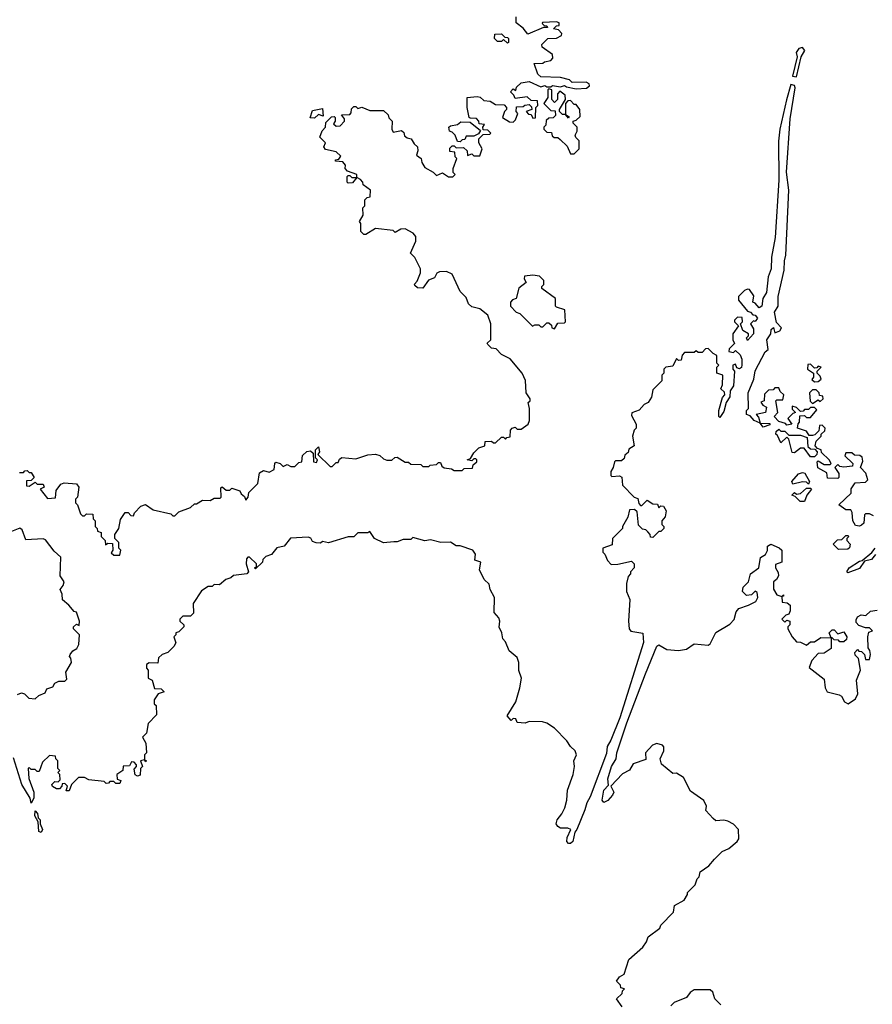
# Model space of a CAD drawing. Extents: x 2528705 to 2678277, y 911730 to 1023331.
# Tile 206 of 241: x 2622196 to 2626530, y 952277 to 957281. Entities that reach past the tile are written whole.
import ezdxf

# ---------------------------------------------------------------- set-up
doc = ezdxf.new("R2010")
doc.units = 0

msp = doc.modelspace()

# ---------------------------------------------------------------- linework, layer by layer
at = {"layer": '0CON20XD'}
for points in [[(2622497.5, 954905), (2622490, 954855), (2622480, 954845), (2622480, 954825), (2622490, 954815), (2622505, 954770), (2622515, 954760), (2622525, 954760), (2622535, 954770), (2622568.3, 954768.3), (2622570, 954745), (2622580, 954735), (2622580, 954705), (2622590, 954695), (2622591.7, 954681.7), (2622610, 954675), (2622610, 954655), (2622630, 954635), (2622631.7, 954611.7), (2622645, 954620), (2622668.3, 954618.3), (2622670, 954585), (2622661.7, 954571.7), (2622675, 954560), (2622705, 954560), (2622710, 954585), (2622700, 954595), (2622700, 954625), (2622680, 954645), (2622680, 954665), (2622700, 954695), (2622708.3, 954741.7), (2622733, 954777), (2622747, 954777), (2622761.7, 954761.7), (2622775, 954760), (2622780, 954775), (2622811.7, 954808.3), (2622835, 954817.5), (2622875, 954790), (2622965, 954770), (2622975, 954760), (2622985, 954760), (2623005, 954780), (2623065, 954802.5), (2623085, 954820), (2623095, 954820), (2623125, 954840), (2623165, 954837.5), (2623185, 954850), (2623215, 954850), (2623220, 954855), (2623218.3, 954901.7), (2623225, 954907.5), (2623245, 954890), (2623265, 954890), (2623275, 954900), (2623315, 954887.5), (2623321.7, 954871.7), (2623338.3, 954858.3), (2623345, 954840), (2623357.5, 954855), (2623361.7, 954878.3), (2623406.1, 954923.9), (2623415, 954977.5), (2623435, 954990), (2623465, 954982.5), (2623490, 954995), (2623492.5, 955025), (2623498.3, 955031.7), (2623520, 955025), (2623535, 955010), (2623555, 955020), (2623575, 955010), (2623595, 955010), (2623615, 955030), (2623630, 955035), (2623633, 955067), (2623655, 955087.5), (2623675, 955090), (2623688.3, 955078.3), (2623690, 955035), (2623705, 955030), (2623710, 955045), (2623700, 955055), (2623700, 955095), (2623715, 955110), (2623720, 955085), (2623711.7, 955071.7), (2623775, 955010), (2623785, 955010), (2623805, 955030), (2623815, 955030), (2623821.7, 955048.3), (2623833, 955057), (2623905, 955050), (2623965, 955070), (2624005, 955072.5), (2624027, 955067), (2624045, 955050), (2624063, 955043), (2624087, 955043), (2624103, 955057), (2624115, 955057.5), (2624155, 955032.5), (2624171.7, 955031.7), (2624185, 955022.5), (2624235, 955020), (2624245, 955010), (2624275, 955010), (2624283, 955017), (2624315, 955020), (2624325, 955030), (2624335, 955030), (2624341.7, 955011.7), (2624353, 955003), (2624391.7, 954998.3), (2624405, 954990), (2624445, 954990), (2624455, 955000), (2624498.3, 955001.7), (2624501.7, 955018.3), (2624520, 955035), (2624520, 955045), (2624515, 955050), (2624505, 955050), (2624495, 955040), (2624470, 955045), (2624488.3, 955051.7), (2624505, 955080), (2624530, 955105), (2624560, 955115), (2624561.7, 955138.3), (2624595, 955140), (2624605, 955130), (2624615, 955130), (2624645, 955160), (2624655, 955160), (2624665, 955150), (2624671.7, 955158.3), (2624688.3, 955161.7), (2624690, 955195), (2624700, 955205), (2624715, 955210), (2624725, 955200), (2624745, 955200), (2624780, 955225), (2624787.5, 955245), (2624787.5, 955305), (2624780, 955335), (2624790, 955345), (2624790, 955355), (2624770, 955385), (2624767, 955447), (2624750, 955485), (2624688.3, 955558.3), (2624645, 955580), (2624618.3, 955608.3), (2624595, 955612.5), (2624575, 955630), (2624573, 955637), (2624590, 955655), (2624590, 955735), (2624575, 955780), (2624535, 955812.5), (2624495, 955822.5), (2624477, 955837), (2624465, 955870), (2624435, 955900), (2624395, 955988), (2624365, 956002), (2624330.7, 955999.3), (2624317, 955993), (2624305, 955970), (2624273.3, 955956.7), (2624245, 955917.5), (2624218.3, 955918.3), (2624205, 955930), (2624203, 955937), (2624217, 955953), (2624233.3, 955995), (2624233.8, 956015), (2624205, 956073.3), (2624183.3, 956095), (2624208.8, 956155), (2624209.3, 956179.3), (2624196.4, 956196.4), (2624155, 956217.5), (2624133, 956217), (2624105, 956200), (2624095, 956210), (2624005, 956220), (2623955, 956190), (2623945, 956190), (2623930, 956205), (2623930, 956245), (2623922.5, 956255), (2623941.7, 956288.3), (2623940, 956325), (2623950, 956335), (2623950, 956365), (2623961.7, 956378.3), (2623978.3, 956381.7), (2623980, 956415), (2623941.7, 956441.7), (2623940, 956455), (2623928.3, 956468.3), (2623910, 956480), (2623888.3, 956451.7), (2623865, 956450), (2623860, 956455), (2623860, 956485), (2623865, 956490), (2623875, 956490), (2623885, 956480), (2623910, 956480), (2623910, 956495), (2623861.7, 956511.7), (2623850, 956525), (2623851.7, 956541.7), (2623838.3, 956558.3), (2623801.7, 956561.7), (2623801.7, 956568.3), (2623818.3, 956571.7), (2623828.3, 956588.3), (2623805, 956610), (2623750.7, 956620.7), (2623742.5, 956635), (2623750, 956655), (2623722.5, 956685), (2623733, 956717), (2623750, 956735), (2623751.7, 956758.3), (2623781.7, 956788.3), (2623795, 956790), (2623800, 956785), (2623800, 956765), (2623791.7, 956751.7), (2623805, 956740), (2623825, 956742.5), (2623847.5, 956765), (2623847, 956777), (2623831.7, 956798.3), (2623875, 956800), (2623881.7, 956808.3), (2623882.5, 956827.5), (2623895, 956840), (2623905, 956840), (2623915, 956830), (2623935, 956837.5), (2623975, 956820), (2624045, 956820), (2624068.3, 956798.3), (2624071.7, 956781.7), (2624090, 956765), (2624087.5, 956725), (2624095, 956710), (2624137.5, 956717.5), (2624148.3, 956708.3), (2624151.7, 956691.7), (2624165, 956680), (2624186.4, 956676.4), (2624200.7, 956650.7), (2624217.5, 956635), (2624220, 956615), (2624213, 956593), (2624237.5, 956575), (2624240, 956555), (2624255, 956530), (2624297, 956507), (2624315, 956490), (2624345, 956502.5), (2624375, 956482.5), (2624397, 956483), (2624410, 956495), (2624400, 956505), (2624400, 956525), (2624417.5, 956575), (2624410, 956585), (2624408.3, 956608.3), (2624381.7, 956611.7), (2624381.7, 956628.3), (2624395, 956640), (2624405, 956640), (2624415, 956630), (2624451.7, 956631.7), (2624470, 956615), (2624471.7, 956591.7), (2624495, 956600), (2624505, 956590), (2624535, 956590), (2624547.5, 956625), (2624530, 956655), (2624530, 956675), (2624551.7, 956698.3), (2624585, 956700), (2624590, 956705), (2624575, 956720), (2624551.7, 956721.7), (2624550, 956735), (2624558.3, 956748.3), (2624531.7, 956751.7), (2624530, 956765), (2624518.3, 956778.3), (2624485, 956780), (2624480, 956785), (2624470, 956835), (2624470, 956885), (2624521.7, 956891.7), (2624537, 956887), (2624555, 956870), (2624587, 956867), (2624615, 956850), (2624658.3, 956848.3), (2624670, 956835), (2624670, 956825), (2624660, 956815), (2624650, 956785), (2624685, 956762.5), (2624705, 956760), (2624717, 956773), (2624727.5, 956805), (2624720, 956815), (2624721.7, 956838.3), (2624755, 956840), (2624763, 956847), (2624785, 956850), (2624798.3, 956838.3), (2624800, 956825), (2624770, 956815), (2624781.7, 956801.7), (2624795, 956800), (2624805, 956780), (2624818.3, 956781.7), (2624820, 956835), (2624830, 956845), (2624828.3, 956868.3), (2624795, 956870), (2624775, 956890), (2624715, 956880), (2624708.3, 956898.3), (2624690, 956915), (2624705, 956930), (2624718.3, 956921.7), (2624721.7, 956938.3), (2624745, 956960), (2624785, 956967.5), (2624845, 956940), (2624865, 956947.5), (2624875, 956940), (2624895, 956940), (2624905, 956947.5), (2624945, 956940), (2624965, 956947.5), (2624975, 956940), (2625025, 956930), (2625076.4, 956933.6), (2625092.5, 956945), (2625090, 956955), (2625075, 956963.3), (2625005, 956962.5), (2624990, 956975), (2624945, 956986.7), (2624845, 956990), (2624830, 957005), (2624811.7, 957058.3), (2624855, 957060), (2624863, 957067), (2624895, 957073.3), (2624906.7, 957085), (2624903.8, 957103.8), (2624851.7, 957141.7), (2624850, 957155), (2624880, 957185), (2624925, 957186.7), (2624949.3, 957200.7), (2624951.7, 957211.7), (2624935, 957230), (2624910, 957235), (2624925, 957250), (2624938.3, 957251.7), (2624937.5, 957265), (2624925, 957270), (2624853.3, 957266.7), (2624851.7, 957261.7), (2624861.7, 957251.7), (2624875, 957250), (2624878.3, 957241.7), (2624858.3, 957241.7), (2624778.3, 957208.3), (2624755, 957237.5), (2624720, 957265), (2624720, 957295)], [(2624675, 957162.5), (2624655, 957180), (2624645, 957170), (2624625, 957170), (2624610, 957185), (2624611.7, 957208.3), (2624645, 957210), (2624661.7, 957191.7), (2624675, 957190), (2624680, 957185), (2624680, 957165), (2624675, 957162.5)], [(2626145, 956991.1), (2626167.8, 957092.2), (2626187.5, 957125), (2626175, 957140), (2626156.7, 957135), (2626142, 957115), (2626147.7, 957092.3), (2626124.7, 956995), (2626145, 956991.1)], [(2625015, 956600), (2625040, 956625), (2625040, 956665), (2625023, 956683), (2625020, 956695), (2625030, 956715), (2625030, 956735), (2625010, 956755), (2625010, 956765), (2625025, 956770), (2625045, 956790), (2625042.5, 956825), (2625025, 956850), (2625015, 956850), (2624995, 956870), (2624981.7, 956868.3), (2624970, 956855), (2624970, 956800), (2624988.3, 956788.3), (2624985, 956780), (2624970, 956800), (2624955, 956800), (2624940, 956815), (2624940, 956825), (2624970, 956875), (2624968.3, 956898.3), (2624941.7, 956918.3), (2624930, 956905), (2624930, 956875), (2624915, 956860), (2624900, 956875), (2624900, 956925), (2624885, 956930), (2624880, 956925), (2624880, 956885), (2624860, 956855), (2624895, 956820), (2624918.3, 956818.3), (2624920, 956795), (2624908.3, 956781.7), (2624885, 956780), (2624871.7, 956768.3), (2624870, 956745), (2624860, 956735), (2624860, 956725), (2624875, 956710), (2624898.3, 956708.3), (2624901.7, 956691.7), (2624913, 956683), (2624931.7, 956681.7), (2624943, 956673), (2624978.3, 956638.3), (2624995, 956600), (2625015, 956600)], [(2626535, 954760), (2626515, 954770), (2626495, 954770), (2626490, 954765), (2626487, 954723), (2626475, 954712.5), (2626465, 954707.5), (2626445, 954710), (2626430, 954735), (2626427.5, 954777.5), (2626420, 954790), (2626395, 954790), (2626360, 954815), (2626422.5, 954875), (2626423, 954897), (2626441.7, 954928.3), (2626495, 954930), (2626507, 954943), (2626497, 954977), (2626470, 955005), (2626481.7, 955038.3), (2626478.3, 955058.3), (2626467, 955067), (2626438.3, 955068.3), (2626425, 955080), (2626395, 955080), (2626390, 955065), (2626430, 955025), (2626428.3, 955011.7), (2626385, 955007.5), (2626365, 955010), (2626355, 955020), (2626340, 955005), (2626360, 954975), (2626360, 954955), (2626355, 954950), (2626301.7, 954951.7), (2626298.3, 954978.3), (2626253, 955003), (2626250, 955035), (2626255, 955040), (2626285, 955020), (2626315, 955020), (2626320, 955025), (2626310, 955045), (2626271.7, 955081.7), (2626270, 955095), (2626251.7, 955101.7), (2626240, 955115), (2626245, 955140), (2626270, 955165), (2626270, 955175), (2626288.3, 955191.7), (2626290, 955205), (2626275, 955220), (2626261.7, 955218.3), (2626258.3, 955191.7), (2626238.3, 955171.7), (2626225, 955167.5), (2626208.3, 955168.3), (2626195, 955190), (2626150, 955205), (2626153, 955227), (2626160, 955235), (2626161.7, 955268.3), (2626185, 955270), (2626195, 955260), (2626215, 955260), (2626248.3, 955298.3), (2626235, 955310), (2626215, 955310), (2626205, 955300), (2626185, 955300), (2626178.3, 955291.7), (2626165, 955290), (2626145, 955310), (2626123, 955317), (2626121.7, 955301.7), (2626140, 955285), (2626125, 955280), (2626100, 955255), (2626120, 955225), (2626095, 955220), (2626088.3, 955228.3), (2626055, 955240), (2626030, 955265), (2626050, 955285), (2626040, 955345), (2626045, 955350), (2626075, 955350), (2626080, 955375), (2626061.7, 955391.7), (2626055, 955410), (2626035, 955410), (2626025, 955400), (2626001.7, 955398.3), (2625981.7, 955378.3), (2625980, 955345), (2625963, 955337), (2625972.5, 955322.5), (2625992.5, 955312.5), (2625987.5, 955285), (2625940, 955275), (2625951.7, 955261.7), (2625960, 955230), (2626008.3, 955228.3), (2626008.3, 955221.7), (2625975, 955210), (2625960, 955230), (2625930, 955245), (2625908.3, 955268.3), (2625890, 955275), (2625890, 955295), (2625900, 955305), (2625898, 955385), (2625926.7, 955455), (2625935, 955496), (2625985, 955592.5), (2626000, 955605), (2625993.5, 955655), (2626013.8, 955685), (2626015, 955707.5), (2626026.7, 955716.7), (2626035, 955690), (2626059.3, 955700.7), (2626067.5, 955715), (2626043, 955743), (2626031.8, 955795), (2626052, 955825), (2626050.8, 955875), (2626082.2, 956007.8), (2626083.3, 956055), (2626090.9, 956085), (2626104.6, 956415), (2626093.9, 956506.1), (2626112.7, 956777.3), (2626137.2, 956935), (2626135, 956946.4), (2626115, 956952.5), (2626093.3, 956873.3), (2626059.6, 956725), (2626053.6, 956663.6), (2626054.1, 956465), (2626036.7, 956175), (2626016.7, 956075), (2626015.4, 956015), (2626000, 955975), (2625991.9, 955895), (2625972.5, 955865), (2625967.5, 955825), (2625955, 955817.5), (2625935, 955840), (2625922.5, 955845), (2625927, 955877), (2625905, 955910), (2625895, 955912.5), (2625880, 955905), (2625850, 955875), (2625850, 955855), (2625895, 955800), (2625910, 955795), (2625921.7, 955781.7), (2625935, 955780), (2625945.7, 955765), (2625935, 955747.5), (2625925, 955750), (2625910, 955735), (2625925, 955710), (2625925.7, 955685), (2625895, 955650), (2625890, 955665), (2625900, 955675), (2625900, 955685), (2625871.7, 955701.7), (2625860, 955735), (2625870, 955745), (2625868.3, 955768.3), (2625845, 955770), (2625830, 955755), (2625830, 955745), (2625850, 955725), (2625820, 955685), (2625820, 955655), (2625830, 955635), (2625801.7, 955608.3), (2625800, 955595), (2625825, 955590), (2625835, 955600), (2625858.3, 955578.3), (2625866.7, 955556.7), (2625867, 955527), (2625865, 955513.3), (2625855, 955506.7), (2625841.7, 955511.7), (2625835, 955530), (2625820, 955525)], [(2623695, 956780), (2623672.5, 956782.5), (2623685, 956820), (2623735, 956830), (2623738.3, 956791.7), (2623715, 956800), (2623695, 956780)], [(2624435, 956660), (2624421.7, 956661.7), (2624410, 956695), (2624395, 956710), (2624380, 956715), (2624377.5, 956735), (2624385, 956742.5), (2624421.7, 956748.3), (2624438.3, 956761.7), (2624485, 956760), (2624538.3, 956718.3), (2624528.3, 956701.7), (2624505, 956690), (2624465, 956690), (2624458.3, 956671.7), (2624445, 956670), (2624435, 956660)], [(2624915, 955710), (2624931.7, 955738.3), (2624965, 955740), (2624970, 955745), (2624967.5, 955807.5), (2624925, 955820), (2624920, 955825), (2624920, 955865), (2624850, 955915), (2624850, 955925), (2624860, 955935), (2624860, 955955), (2624838.3, 955978.3), (2624805, 955982.5), (2624761.7, 955978.3), (2624760, 955965), (2624770, 955945), (2624733, 955917), (2624720, 955865), (2624701.7, 955858.3), (2624690, 955845), (2624690, 955825), (2624720, 955795), (2624738.3, 955788.3), (2624803, 955723), (2624815, 955730), (2624835, 955730), (2624845, 955720), (2624855, 955720), (2624875, 955740), (2624885, 955740), (2624898.3, 955728.3), (2624900, 955715), (2624915, 955710)], [(2625820, 955525), (2625820, 955505), (2625830, 955495), (2625825, 955420), (2625807.5, 955395), (2625805.7, 955365), (2625786.7, 955335), (2625775, 955290), (2625755, 955260), (2625750, 955265), (2625750, 955295), (2625768.3, 955361.7), (2625780, 955375), (2625778.3, 955388.3), (2625760, 955405), (2625767.5, 955425), (2625770, 955475), (2625740, 955485), (2625740, 955515), (2625750, 955525), (2625740, 955535), (2625740, 955575), (2625720, 955585), (2625695, 955610), (2625681.7, 955608.3), (2625665, 955590), (2625645, 955590), (2625635, 955597.5), (2625625, 955590), (2625575, 955590), (2625563, 955577), (2625558.3, 955551.7), (2625545, 955550), (2625535, 955560), (2625515, 955520), (2625480, 955515), (2625470, 955505), (2625470, 955485), (2625460, 955475), (2625460, 955445), (2625415, 955400), (2625407, 955363), (2625390, 955335), (2625370, 955325), (2625345, 955297.5), (2625307, 955283), (2625305, 955270), (2625330, 955225), (2625330, 955205), (2625320, 955195), (2625310, 955165), (2625320, 955115), (2625291.7, 955098.3), (2625288.3, 955081.7), (2625271.7, 955068.3), (2625268.3, 955051.7), (2625255, 955040), (2625225, 955040), (2625220, 955035), (2625212.5, 955005), (2625200, 954985), (2625200, 954965), (2625205, 954960), (2625245, 954962.5), (2625256.2, 954956.2), (2625260, 954915), (2625320, 954855), (2625338.3, 954848.3), (2625342.5, 954822.5), (2625351.7, 954811.7), (2625358.3, 954811.7), (2625385, 954840), (2625415, 954820), (2625438.3, 954818.3), (2625445, 954800), (2625455, 954810), (2625468.3, 954808.3), (2625482.5, 954785), (2625477.5, 954755), (2625460, 954735), (2625460, 954715), (2625470, 954705), (2625470, 954695), (2625455, 954680), (2625445, 954680), (2625415, 954650), (2625401.7, 954651.7), (2625400, 954665), (2625388.3, 954678.3), (2625378.3, 954688.3), (2625361.7, 954691.7), (2625341.7, 954711.7), (2625335, 954780), (2625321.7, 954791.7), (2625295, 954790), (2625287, 954753), (2625260, 954705), (2625260, 954695), (2625210, 954645), (2625208.3, 954611.7), (2625160, 954595), (2625160, 954575), (2625170, 954565), (2625183, 954533), (2625203, 954513), (2625236.4, 954513.6), (2625305, 954530), (2625320, 954515), (2625320, 954495), (2625300, 954475), (2625300, 954465), (2625288.3, 954451.7), (2625280, 954415), (2625280, 954375), (2625296.7, 954335), (2625290, 954225), (2625293.3, 954185), (2625303, 954173), (2625363, 954163), (2625366.6, 954116.6), (2625246.9, 953733.1), (2625201.1, 953618.9), (2625182.7, 953587.3), (2625178.1, 953551.9), (2625095, 953332), (2625078.1, 953301.9), (2625068.8, 953265), (2625028.5, 953165), (2625017.9, 953152.1), (2625007.1, 953105), (2624995, 953094.4), (2624985, 953094), (2624976.7, 953105), (2624978.8, 953125), (2624997.5, 953165), (2624981.7, 953171.7), (2624945, 953172.5), (2624930.7, 953180.7), (2624923.3, 953195), (2624927.5, 953215), (2624952.5, 953245), (2624967.5, 953275), (2624977.5, 953315), (2624980, 953365), (2625010, 953445), (2625016.7, 953485), (2625013.3, 953515), (2625026.7, 953545), (2625020, 953565), (2624995, 953587.5), (2624977, 953617), (2624915, 953680), (2624875, 953706.7), (2624853.6, 953713.6), (2624785, 953713.8), (2624765, 953706.7), (2624725, 953710), (2624718.3, 953728.3), (2624705, 953730), (2624695, 953720), (2624673, 953743), (2624717.5, 953815), (2624738.8, 953885), (2624746.7, 953935), (2624733.6, 953973.6), (2624732.5, 954015), (2624725, 954040), (2624683.6, 954073.6), (2624665, 954120), (2624652.5, 954135), (2624647.5, 954165), (2624633.6, 954193.6), (2624636.7, 954225), (2624631.7, 954241.7), (2624608.3, 954268.3), (2624610, 954345), (2624587.5, 954385), (2624582.5, 954412.5), (2624557, 954437), (2624532.5, 954485), (2624540, 954525), (2624510, 954535), (2624512.5, 954565), (2624500, 954585), (2624435, 954606.7), (2624415, 954607.5), (2624385, 954626.7), (2624336.4, 954623.6), (2624285, 954637.5), (2624255, 954632.5), (2624195, 954650), (2624185, 954640), (2624145, 954640), (2624115, 954627.5), (2624097, 954627), (2624045, 954622.5), (2624000, 954645), (2623975, 954680), (2623965, 954672.5), (2623915, 954672.5), (2623895, 954652.5), (2623865, 954652.5), (2623765, 954622.5), (2623735, 954630), (2623725, 954620), (2623703, 954623), (2623685, 954630), (2623676.4, 954646.4), (2623661.7, 954651.7), (2623573, 954647), (2623540, 954605), (2623503, 954597), (2623476.4, 954563.6), (2623447.5, 954552.5), (2623431.7, 954538.3), (2623430, 954525), (2623395, 954490), (2623390, 954495), (2623400, 954500), (2623400, 954515), (2623365, 954550), (2623355, 954550), (2623348.3, 954541.7), (2623347.5, 954515), (2623360, 954475), (2623350, 954465), (2623283, 954457), (2623270, 954445), (2623243.9, 954436.1), (2623211.7, 954408.3), (2623185, 954410), (2623175, 954400), (2623155, 954400), (2623120.7, 954379.3), (2623077.5, 954315), (2623080, 954265), (2623065, 954250), (2623025, 954250), (2623010, 954235), (2623010, 954225), (2623030, 954205), (2623030, 954195), (2623005, 954170), (2622990, 954165), (2622990, 954155), (2622980, 954145), (2622990, 954115), (2622980, 954095), (2622950, 954065), (2622920, 954055), (2622901.7, 954038.3), (2622898.3, 954011.7), (2622855, 954012.5), (2622840, 954005), (2622840, 953985), (2622850, 953975), (2622850, 953935), (2622870, 953925), (2622881.7, 953881.7), (2622915, 953880), (2622930, 953865), (2622900, 953855), (2622880, 953825), (2622880, 953805), (2622890, 953795), (2622891.7, 953748.3), (2622850, 953705), (2622840, 953655), (2622820, 953635), (2622837.5, 953605), (2622840, 953555), (2622830, 953545), (2622830, 953520), (2622840, 953515), (2622835, 953510), (2622830, 953520), (2622810, 953515), (2622820, 953485), (2622810, 953475), (2622808.3, 953441.7), (2622795, 953437.5), (2622783, 953443), (2622778.3, 953471.7), (2622790, 953485), (2622790, 953495), (2622778.3, 953508.3), (2622765, 953510), (2622755, 953490), (2622721.7, 953488.3), (2622720, 953465), (2622690, 953445), (2622691.7, 953421.7), (2622710, 953415), (2622705, 953400), (2622685, 953400), (2622675, 953410), (2622655, 953410), (2622648.3, 953401.7), (2622635, 953400), (2622625, 953410), (2622548.3, 953418.3), (2622525, 953430), (2622495, 953430), (2622460, 953395), (2622448.3, 953361.7), (2622431.7, 953361.7), (2622440, 953385), (2622425, 953400), (2622411.7, 953398.3), (2622410, 953385), (2622398.3, 953371.7), (2622383, 953373), (2622363.6, 953383.6), (2622360, 953395), (2622375, 953410), (2622391.7, 953408.3), (2622401.7, 953418.3), (2622400, 953445), (2622390, 953455), (2622400, 953465), (2622390, 953475), (2622390, 953515), (2622380, 953525), (2622378.3, 953538.3), (2622348.3, 953541.7), (2622311.7, 953508.3), (2622295, 953460), (2622285, 953460), (2622275, 953470), (2622255, 953470), (2622245, 953480), (2622240, 953475), (2622242.5, 953425), (2622267.5, 953355), (2622267.5, 953325), (2622255, 953300), (2622250, 953325), (2622207.5, 953395), (2622165, 953530)], [(2626235, 955440), (2626255, 955442.5), (2626270, 955455), (2626265, 955470), (2626250, 955485), (2626250, 955495), (2626270, 955515), (2626255, 955520), (2626248.3, 955511.7), (2626235, 955510), (2626215, 955530), (2626201.7, 955528.3), (2626200, 955505), (2626230, 955485), (2626230, 955465), (2626223, 955453), (2626235, 955440)], [(2626225, 955330), (2626255, 955350), (2626265, 955340), (2626280, 955355), (2626278.3, 955368.3), (2626261.7, 955371.7), (2626260, 955385), (2626245, 955400), (2626225, 955400), (2626210, 955385), (2626213, 955343), (2626225, 955330)], [(2626235, 955060), (2626215, 955060), (2626183, 955103), (2626165, 955103.3), (2626135, 955080), (2626121.7, 955081.7), (2626105, 955150), (2626095, 955160), (2626065, 955130), (2626048.3, 955168.3), (2626040, 955175), (2626041.7, 955188.3), (2626055, 955200), (2626065, 955190), (2626085, 955190), (2626105, 955170), (2626165, 955170), (2626198.3, 955158.3), (2626201.7, 955111.7), (2626215, 955100), (2626238.3, 955098.3), (2626250, 955085), (2626248.3, 955071.7), (2626235, 955060)], [(2622195, 954980), (2622215, 954980), (2622221.7, 954988.3), (2622235, 954990), (2622245, 954980), (2622255, 954980), (2622270, 954955), (2622255, 954940), (2622231.7, 954938.3), (2622231.7, 954911.7), (2622245, 954910), (2622275, 954930), (2622285, 954920), (2622315, 954920), (2622320, 954905), (2622300, 954895), (2622338.3, 954848.3), (2622378.3, 954851.7), (2622381.7, 954888.3), (2622405, 954920), (2622423, 954927), (2622485, 954922.5), (2622497.5, 954905)], [(2626205, 954920), (2626195, 954930), (2626175, 954932.5), (2626125, 954920), (2626120, 954935), (2626155, 954972.5), (2626175, 954980), (2626186.4, 954976.4), (2626210, 954935), (2626205, 954920)], [(2626163, 954833), (2626138.3, 954858.3), (2626120, 954865), (2626135, 954877.5), (2626145, 954870), (2626165, 954872.5), (2626195, 954900), (2626215, 954900), (2626220, 954895), (2626197.5, 954865), (2626185, 954833.3), (2626163, 954833)], [(2622185, 953852.5), (2622205, 953860), (2622220, 953855), (2622243, 953833), (2622275, 953830), (2622293, 953847), (2622325, 953860), (2622335, 953880), (2622365, 953890), (2622375, 953910), (2622395, 953920), (2622425, 953920), (2622435, 953930), (2622430, 953965), (2622460, 954015), (2622457, 954037), (2622450, 954045), (2622452.5, 954055), (2622467, 954073), (2622487.5, 954085), (2622496.7, 954105), (2622500, 954155), (2622470, 954185), (2622470, 954195), (2622485, 954210), (2622498.3, 954201.7), (2622500, 954225), (2622485, 954270), (2622473.6, 954273.6), (2622446.4, 954306.4), (2622413, 954333), (2622411.7, 954361.7), (2622402.5, 954385), (2622417.5, 954405), (2622422.5, 954425), (2622402.5, 954455), (2622405, 954550), (2622370.7, 954580.7), (2622327, 954637), (2622315, 954642.5), (2622228.3, 954638.3), (2622208.3, 954688.3), (2622197, 954697), (2622155, 954680)], [(2626358.3, 954588.3), (2626330, 954615), (2626353, 954637), (2626375, 954640), (2626395, 954660), (2626405, 954660), (2626410, 954655), (2626400, 954645), (2626400, 954635), (2626416.7, 954615), (2626413.6, 954596.4), (2626405, 954590), (2626358.3, 954588.3)], [(2625257.5, 952265), (2625230, 952305), (2625258.3, 952331.7), (2625260, 952345), (2625270, 952355), (2625251.7, 952361.7), (2625250, 952375), (2625230, 952395), (2625245, 952417.5), (2625268.8, 952431.2), (2625292, 952505), (2625363, 952567), (2625382.5, 952595), (2625390.7, 952619.3), (2625450, 952665), (2625455, 952680), (2625520, 952745), (2625525, 952780), (2625573, 952807), (2625590, 952835), (2625590, 952845), (2625630, 952885), (2625640, 952915), (2625650, 952925), (2625655, 952950), (2625699.3, 952980.7), (2625727.5, 953015), (2625767, 953053), (2625800.7, 953069.3), (2625842.5, 953105), (2625851.7, 953118.3), (2625850, 953165), (2625825, 953192.5), (2625795, 953207.5), (2625775, 953212.5), (2625735, 953210), (2625720.7, 953220.7), (2625683, 953263), (2625687.5, 953285), (2625673, 953313), (2625605, 953360), (2625569.3, 953429.3), (2625535, 953452.5), (2625515, 953450), (2625458.3, 953498.3), (2625451.2, 953525), (2625470, 953565), (2625470, 953585), (2625462.5, 953595), (2625435, 953603.3), (2625412.5, 953595), (2625376.7, 953555), (2625379.3, 953520.7), (2625315, 953500), (2625295, 953467.5), (2625260.7, 953449.3), (2625200, 953385), (2625216.7, 953355), (2625209.3, 953340.7), (2625185, 953312.5), (2625165, 953302.5), (2625156.7, 953315), (2625165.6, 953365), (2625189.3, 953390.7), (2625185, 953422.5), (2625203.8, 953485), (2625228.6, 953525), (2625231.2, 953555), (2625281.9, 953708.1), (2625376.6, 953956.6), (2625435, 954098), (2625445, 954103.3), (2625485, 954080), (2625545, 954076), (2625585, 954082.5), (2625625, 954110), (2625695, 954102.5), (2625705, 954110), (2625735, 954167.5), (2625805, 954210), (2625826.8, 954233.2), (2625838.3, 954271.7), (2625850.7, 954289.3), (2625900, 954305), (2625937.5, 954325), (2625947.5, 954345), (2625945, 954370), (2625935, 954377.5), (2625915, 954357.5), (2625890, 954355), (2625870, 954375), (2625873, 954397), (2625900, 954425), (2625910, 954465), (2625952.5, 954495), (2625961.7, 954548.3), (2625986.4, 954563.6), (2625997, 954583), (2625997.5, 954605), (2626013.6, 954616.4), (2626057, 954597), (2626070, 954585), (2626070, 954525), (2626038.3, 954511.7), (2626037.5, 954495), (2626051.7, 954471.7), (2626052.5, 954455), (2626043, 954437), (2626027.5, 954425), (2626027, 954387), (2626045, 954357.5), (2626070, 954350), (2626078.3, 954358.3), (2626078.3, 954351.7), (2626070, 954350), (2626071.7, 954321.7), (2626097, 954317), (2626112.5, 954305), (2626113, 954277), (2626105, 954260), (2626090, 954255), (2626070, 954235), (2626085, 954220), (2626095, 954230), (2626110, 954225), (2626110, 954205), (2626100, 954195), (2626100, 954185), (2626122.5, 954145), (2626145, 954120), (2626165, 954117.5), (2626195, 954102.5), (2626215, 954120), (2626235, 954120), (2626268.3, 954141.7), (2626320, 954140), (2626310, 954165), (2626325, 954180), (2626335, 954180), (2626355, 954160), (2626385, 954170), (2626400, 954145), (2626398.3, 954131.7), (2626385, 954120), (2626365, 954120), (2626358.3, 954128.3), (2626335, 954130), (2626325, 954140)], [(2626546.1, 954563.9), (2626525, 954537.5), (2626490, 954530), (2626465, 954492.5), (2626405, 954470), (2626400, 954475), (2626412.5, 954495), (2626465, 954530), (2626477.5, 954532.5), (2626526.4, 954573.6), (2626545, 954596.2)], [(2626325, 954140), (2626320, 954140), (2626320, 954085), (2626285, 954062.5), (2626255, 954060), (2626222.5, 954025), (2626208.3, 953988.3), (2626285, 953930), (2626290, 953885), (2626300, 953865), (2626360.7, 953850.7), (2626373, 953843), (2626387.5, 953815), (2626406.4, 953803.6), (2626445, 953830), (2626456.2, 953855), (2626450, 953925), (2626470, 953975), (2626460, 954035), (2626441.7, 954051.7), (2626440, 954065), (2626455, 954080), (2626461.7, 954071.7), (2626475, 954070), (2626490, 954055), (2626495, 954030), (2626515, 954030), (2626520, 954055), (2626517.5, 954075), (2626508.3, 954088.3), (2626507.5, 954145), (2626511.7, 954168.3), (2626530, 954175), (2626515, 954190), (2626495, 954190), (2626461.7, 954201.7), (2626448.3, 954218.3), (2626448.3, 954231.7), (2626453.6, 954246.4), (2626473, 954257), (2626497, 954253), (2626520, 954275), (2626555, 954280)], [(2622305, 953150), (2622293.3, 953155), (2622290, 953205), (2622272.5, 953235), (2622275, 953260), (2622287, 953247), (2622290, 953225), (2622300, 953215), (2622300, 953195), (2622312.5, 953165), (2622305, 953150)], [(2625760, 952275), (2625730, 952305), (2625718.3, 952338.3), (2625705, 952350), (2625625, 952350), (2625603.6, 952336.4), (2625585, 952312.5), (2625523, 952287), (2625505, 952270)]]:
    msp.add_lwpolyline(points, dxfattribs=at)

doc.saveas('drawing.dxf')
